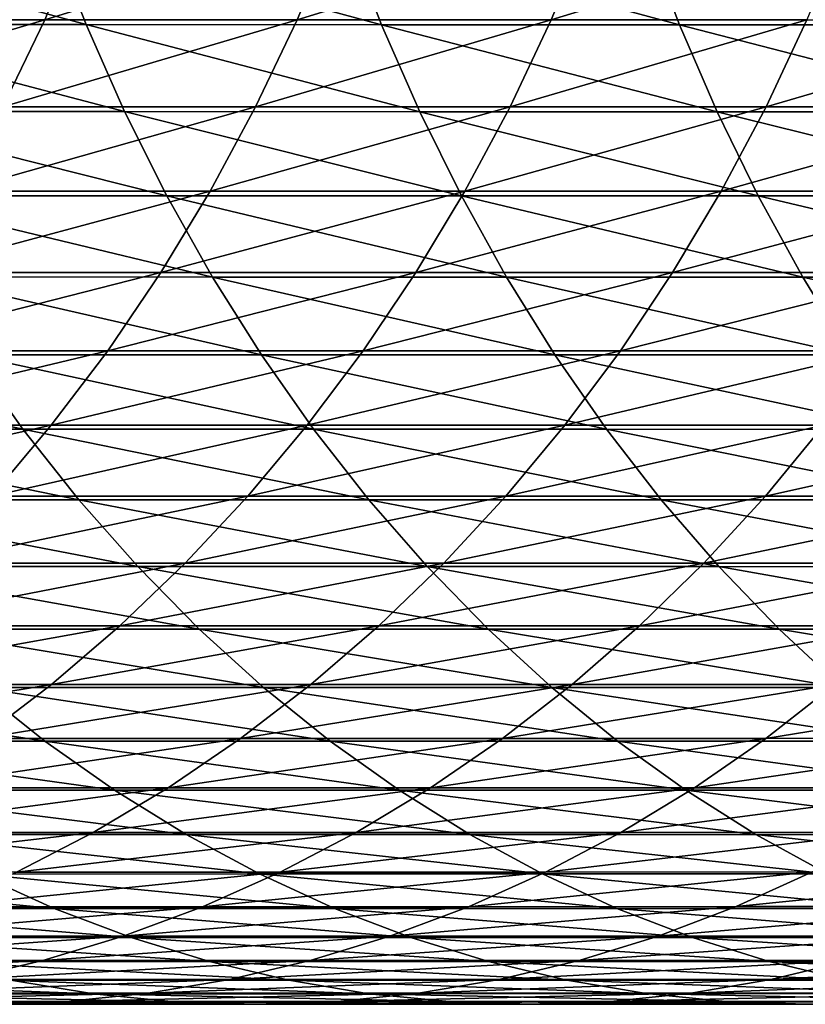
# Model space of a CAD drawing. Header units: metres. Extents: x -24 to 236, y -24 to 24.
# Tile 126 of 256: x 64.3 to 68.14, y -9 to -4.19. Entities that reach past the tile are written whole.
import ezdxf

# ---------------------------------------------------------------- set-up
doc = ezdxf.new("R2010")
doc.units = ezdxf.units.M
doc.layers.add('solid_10392024', color=7, linetype='CONTINUOUS')

msp = doc.modelspace()

# ---------------------------------------------------------------- linework, layer by layer
at = {"layer": 'solid_10392024'}
for points in [[(64.625267, -4.219167, 346.957031), (64.455536, -3.78214, 347.092194), (63.021744, -3.78211, 345.265045)], [(63.193356, -4.219134, 345.132294), (64.625267, -4.219167, 346.957031), (63.021744, -3.78211, 345.265045)], [(63.384392, -3.757446, 316.607452), (64.607643, -3.757524, 318.648193), (63.198811, -4.19514, 316.717285)], [(64.607643, -3.757524, 318.648193), (64.423302, -4.195227, 318.760101), (63.198811, -4.19514, 316.717285)], [(64.607643, -3.757524, 318.648193), (65.83905, -3.757589, 320.650787), (64.423302, -4.195227, 318.760101)], [(65.83905, -3.757589, 320.650787), (65.656006, -4.1953, 320.764801), (64.423302, -4.195227, 318.760101)], [(66.068291, -4.2193, 348.743195), (65.90052, -3.782259, 348.880768), (64.455536, -3.78214, 347.092194)], [(64.625267, -4.219167, 346.957031), (66.068291, -4.2193, 348.743195), (64.455536, -3.78214, 347.092194)], [(65.83905, -3.757589, 320.650787), (67.078339, -3.757631, 322.61496), (65.656006, -4.1953, 320.764801)], [(67.078339, -3.757631, 322.61496), (66.896629, -4.195347, 322.731079), (65.656006, -4.1953, 320.764801)], [(67.522377, -4.219505, 350.490448), (67.356644, -3.782443, 350.630493), (65.90052, -3.782259, 348.880768)], [(66.068291, -4.2193, 348.743195), (67.522377, -4.219505, 350.490448), (65.90052, -3.782259, 348.880768)], [(67.078339, -3.757631, 322.61496), (68.325211, -3.757643, 324.540375), (66.896629, -4.195347, 322.731079)], [(68.325211, -3.757643, 324.540375), (68.144913, -4.195361, 324.658691), (66.896629, -4.195347, 322.731079)], [(68.987488, -4.219735, 352.198547), (68.823875, -3.782649, 352.341095), (67.356644, -3.782443, 350.630493)], [(67.522377, -4.219505, 350.490448), (68.987488, -4.219735, 352.198547), (67.356644, -3.782443, 350.630493)], [(63.198811, -4.19514, 316.717285), (64.423302, -4.195227, 318.760101), (62.993092, -4.620505, 316.83902)], [(64.423302, -4.195227, 318.760101), (64.218956, -4.620601, 318.884125), (62.993092, -4.620505, 316.83902)], [(64.813278, -4.643794, 346.807343), (64.625267, -4.219167, 346.957031), (63.193356, -4.219134, 345.132294)], [(63.383453, -4.643758, 344.98526), (64.813278, -4.643794, 346.807343), (63.193356, -4.219134, 345.132294)], [(64.423302, -4.195227, 318.760101), (65.656006, -4.1953, 320.764801), (64.218956, -4.620601, 318.884125)], [(65.656006, -4.1953, 320.764801), (65.453087, -4.620681, 320.891174), (64.218956, -4.620601, 318.884125)], [(66.254135, -4.643941, 348.59079), (66.068291, -4.2193, 348.743195), (64.625267, -4.219167, 346.957031)], [(64.813278, -4.643794, 346.807343), (66.254135, -4.643941, 348.59079), (64.625267, -4.219167, 346.957031)], [(65.656006, -4.1953, 320.764801), (66.896629, -4.195347, 322.731079), (65.453087, -4.620681, 320.891174)], [(66.896629, -4.195347, 322.731079), (66.695206, -4.620733, 322.859833), (65.453087, -4.620681, 320.891174)], [(67.705963, -4.644166, 350.335327), (67.522377, -4.219505, 350.490448), (66.068291, -4.2193, 348.743195)], [(66.254135, -4.643941, 348.59079), (67.705963, -4.644166, 350.335327), (66.068291, -4.2193, 348.743195)], [(66.896629, -4.195347, 322.731079), (68.144913, -4.195361, 324.658691), (66.695206, -4.620733, 322.859833)], [(68.144913, -4.195361, 324.658691), (67.945038, -4.620748, 324.789825), (66.695206, -4.620733, 322.859833)], [(69.168716, -4.644419, 352.04068), (68.987488, -4.219735, 352.198547), (67.522377, -4.219505, 350.490448)], [(67.705963, -4.644166, 350.335327), (69.168716, -4.644419, 352.04068), (67.522377, -4.219505, 350.490448)], [(69.400558, -4.195339, 326.547333), (69.202309, -4.620724, 326.680908), (67.945038, -4.620748, 324.789825)], [(68.144913, -4.195361, 324.658691), (69.400558, -4.195339, 326.547333), (67.945038, -4.620748, 324.789825)], [(65.01902, -5.054772, 346.643524), (64.813278, -4.643794, 346.807343), (63.383453, -4.643758, 344.98526)], [(63.591469, -5.054733, 344.824341), (65.01902, -5.054772, 346.643524), (63.383453, -4.643758, 344.98526)], [(64.218956, -4.620601, 318.884125), (65.453087, -4.620681, 320.891174), (63.995205, -5.032394, 319.019958)], [(65.453087, -4.620681, 320.891174), (65.230904, -5.032482, 321.029541), (63.995205, -5.032394, 319.019958)], [(66.457504, -5.054933, 348.424042), (66.254135, -4.643941, 348.59079), (64.813278, -4.643794, 346.807343)], [(65.01902, -5.054772, 346.643524), (66.457504, -5.054933, 348.424042), (64.813278, -4.643794, 346.807343)], [(65.453087, -4.620681, 320.891174), (66.695206, -4.620733, 322.859833), (65.230904, -5.032482, 321.029541)], [(66.695206, -4.620733, 322.859833), (66.474655, -5.032538, 323.000793), (65.230904, -5.032482, 321.029541)], [(67.90686, -5.055178, 350.165588), (67.705963, -4.644166, 350.335327), (66.254135, -4.643941, 348.59079)], [(66.457504, -5.054933, 348.424042), (67.90686, -5.055178, 350.165588), (66.254135, -4.643941, 348.59079)], [(66.695206, -4.620733, 322.859833), (67.945038, -4.620748, 324.789825), (66.474655, -5.032538, 323.000793)], [(67.945038, -4.620748, 324.789825), (67.726189, -5.032555, 324.933411), (66.474655, -5.032538, 323.000793)], [(69.367035, -5.055452, 351.86795), (69.168716, -4.644419, 352.04068), (67.705963, -4.644166, 350.335327)], [(67.90686, -5.055178, 350.165588), (69.367035, -5.055452, 351.86795), (67.705963, -4.644166, 350.335327)], [(69.202309, -4.620724, 326.680908), (68.985237, -5.032528, 326.827148), (67.726189, -5.032555, 324.933411)], [(67.945038, -4.620748, 324.789825), (69.202309, -4.620724, 326.680908), (67.726189, -5.032555, 324.933411)], [(63.995205, -5.032394, 319.019958), (65.230904, -5.032482, 321.029541), (63.752708, -5.429397, 319.167145)], [(65.230904, -5.032482, 321.029541), (64.990105, -5.429492, 321.179504), (63.752708, -5.429397, 319.167145)], [(65.230904, -5.032482, 321.029541), (66.474655, -5.032538, 323.000793), (64.990105, -5.429492, 321.179504)], [(66.474655, -5.032538, 323.000793), (66.235626, -5.429553, 323.153564), (64.990105, -5.429492, 321.179504)], [(66.474655, -5.032538, 323.000793), (67.726189, -5.032555, 324.933411), (66.235626, -5.429553, 323.153564)], [(67.726189, -5.032555, 324.933411), (67.489006, -5.42957, 325.08905), (66.235626, -5.429553, 323.153564)], [(68.985237, -5.032528, 326.827148), (68.749969, -5.429542, 326.985657), (67.489006, -5.42957, 325.08905)], [(67.726189, -5.032555, 324.933411), (68.985237, -5.032528, 326.827148), (67.489006, -5.42957, 325.08905)], [(65.241875, -5.450895, 346.466064), (65.01902, -5.054772, 346.643524), (63.591469, -5.054733, 344.824341)], [(63.816795, -5.450853, 344.650024), (65.241875, -5.450895, 346.466064), (63.591469, -5.054733, 344.824341)], [(66.677788, -5.451067, 348.243378), (66.457504, -5.054933, 348.424042), (65.01902, -5.054772, 346.643524)], [(65.241875, -5.450895, 346.466064), (66.677788, -5.451067, 348.243378), (65.01902, -5.054772, 346.643524)], [(68.124474, -5.451332, 349.98172), (67.90686, -5.055178, 350.165588), (66.457504, -5.054933, 348.424042)], [(66.677788, -5.451067, 348.243378), (68.124474, -5.451332, 349.98172), (66.457504, -5.054933, 348.424042)], [(69.581856, -5.451628, 351.680817), (69.367035, -5.055452, 351.86795), (67.90686, -5.055178, 350.165588)], [(68.124474, -5.451332, 349.98172), (69.581856, -5.451628, 351.680817), (67.90686, -5.055178, 350.165588)], [(63.752708, -5.429397, 319.167145), (64.990105, -5.429492, 321.179504), (63.492172, -5.810443, 319.325317)], [(64.990105, -5.429492, 321.179504), (64.7314, -5.810544, 321.340637), (63.492172, -5.810443, 319.325317)], [(64.990105, -5.429492, 321.179504), (66.235626, -5.429553, 323.153564), (64.7314, -5.810544, 321.340637)], [(66.235626, -5.429553, 323.153564), (65.978821, -5.810609, 323.317688), (64.7314, -5.810544, 321.340637)], [(66.235626, -5.429553, 323.153564), (67.489006, -5.42957, 325.08905), (65.978821, -5.810609, 323.317688)], [(67.489006, -5.42957, 325.08905), (67.234177, -5.810628, 325.256256), (65.978821, -5.810609, 323.317688)], [(68.749969, -5.429542, 326.985657), (68.497208, -5.810598, 327.155975), (67.234177, -5.810628, 325.256256)], [(67.489006, -5.42957, 325.08905), (68.749969, -5.429542, 326.985657), (67.234177, -5.810628, 325.256256)], [(65.481201, -5.830997, 346.275513), (65.241875, -5.450895, 346.466064), (63.816795, -5.450853, 344.650024)], [(64.058777, -5.830952, 344.46286), (65.481201, -5.830997, 346.275513), (63.816795, -5.450853, 344.650024)], [(66.91436, -5.831182, 348.049408), (66.677788, -5.451067, 348.243378), (65.241875, -5.450895, 346.466064)], [(65.481201, -5.830997, 346.275513), (66.91436, -5.831182, 348.049408), (65.241875, -5.450895, 346.466064)], [(68.358162, -5.831464, 349.784271), (68.124474, -5.451332, 349.98172), (66.677788, -5.451067, 348.243378)], [(66.91436, -5.831182, 348.049408), (68.358162, -5.831464, 349.784271), (66.677788, -5.451067, 348.243378)], [(69.812546, -5.831781, 351.479858), (69.581856, -5.451628, 351.680817), (68.124474, -5.451332, 349.98172)], [(68.358162, -5.831464, 349.784271), (69.812546, -5.831781, 351.479858), (68.124474, -5.451332, 349.98172)], [(63.492172, -5.810443, 319.325317), (64.7314, -5.810544, 321.340637), (63.214371, -6.174412, 319.493927)], [(64.7314, -5.810544, 321.340637), (64.455544, -6.174519, 321.512421), (63.214371, -6.174412, 319.493927)], [(64.7314, -5.810544, 321.340637), (65.978821, -5.810609, 323.317688), (64.455544, -6.174519, 321.512421)], [(65.978821, -5.810609, 323.317688), (65.704994, -6.174588, 323.492706), (64.455544, -6.174519, 321.512421)], [(65.978821, -5.810609, 323.317688), (67.234177, -5.810628, 325.256256), (65.704994, -6.174588, 323.492706)], [(67.234177, -5.810628, 325.256256), (66.962463, -6.174609, 325.434509), (65.704994, -6.174588, 323.492706)], [(68.497208, -5.810598, 327.155975), (68.227692, -6.174576, 327.337555), (66.962463, -6.174609, 325.434509)], [(67.234177, -5.810628, 325.256256), (68.497208, -5.810598, 327.155975), (66.962463, -6.174609, 325.434509)], [(64.316689, -6.193913, 344.263336), (64.058777, -5.830952, 344.46286), (62.647163, -5.831007, 342.611725)], [(62.907787, -6.193972, 342.415771), (64.316689, -6.193913, 344.263336), (62.647163, -5.831007, 342.611725)], [(65.73629, -6.193961, 346.072388), (65.481201, -5.830997, 346.275513), (64.058777, -5.830952, 344.46286)], [(64.316689, -6.193913, 344.263336), (65.73629, -6.193961, 346.072388), (64.058777, -5.830952, 344.46286)], [(67.166504, -6.194158, 347.842651), (66.91436, -5.831182, 348.049408), (65.481201, -5.830997, 346.275513)], [(65.73629, -6.193961, 346.072388), (67.166504, -6.194158, 347.842651), (65.481201, -5.830997, 346.275513)], [(68.607239, -6.194458, 349.573822), (68.358162, -5.831464, 349.784271), (66.91436, -5.831182, 348.049408)], [(67.166504, -6.194158, 347.842651), (68.607239, -6.194458, 349.573822), (66.91436, -5.831182, 348.049408)], [(64.589783, -6.538671, 344.052094), (64.316689, -6.193913, 344.263336), (62.907787, -6.193972, 342.415771)], [(63.183754, -6.538733, 342.208282), (64.589783, -6.538671, 344.052094), (62.907787, -6.193972, 342.415771)], [(63.214371, -6.174412, 319.493927), (64.455544, -6.174519, 321.512421), (62.920116, -6.520234, 319.672546)], [(64.455544, -6.174519, 321.512421), (64.163345, -6.520347, 321.694397), (62.920116, -6.520234, 319.672546)], [(64.455544, -6.174519, 321.512421), (65.704994, -6.174588, 323.492706), (64.163345, -6.520347, 321.694397)], [(65.704994, -6.174588, 323.492706), (65.414948, -6.52042, 323.678101), (64.163345, -6.520347, 321.694397)], [(66.006393, -6.538722, 345.85733), (65.73629, -6.193961, 346.072388), (64.316689, -6.193913, 344.263336)], [(64.589783, -6.538671, 344.052094), (66.006393, -6.538722, 345.85733), (64.316689, -6.193913, 344.263336)], [(65.704994, -6.174588, 323.492706), (66.962463, -6.174609, 325.434509), (65.414948, -6.52042, 323.678101)], [(66.962463, -6.174609, 325.434509), (66.674652, -6.520442, 325.623352), (65.414948, -6.52042, 323.678101)], [(67.433487, -6.538929, 347.623718), (67.166504, -6.194158, 347.842651), (65.73629, -6.193961, 346.072388)], [(66.006393, -6.538722, 345.85733), (67.433487, -6.538929, 347.623718), (65.73629, -6.193961, 346.072388)], [(68.227692, -6.174576, 327.337555), (67.942215, -6.520408, 327.529907), (66.674652, -6.520442, 325.623352)], [(66.962463, -6.174609, 325.434509), (68.227692, -6.174576, 327.337555), (66.674652, -6.520442, 325.623352)], [(68.870979, -6.539246, 349.350983), (68.607239, -6.194458, 349.573822), (67.166504, -6.194158, 347.842651)], [(67.433487, -6.538929, 347.623718), (68.870979, -6.539246, 349.350983), (67.166504, -6.194158, 347.842651)], [(69.500412, -6.174496, 329.201538), (69.217369, -6.520323, 329.397461), (67.942215, -6.520408, 327.529907)], [(68.227692, -6.174576, 327.337555), (69.500412, -6.174496, 329.201538), (67.942215, -6.520408, 327.529907)], [(64.163345, -6.520347, 321.694397), (65.414948, -6.52042, 323.678101), (63.855675, -6.847012, 321.886017)], [(65.414948, -6.52042, 323.678101), (65.109535, -6.847088, 323.873322), (63.855675, -6.847012, 321.886017)], [(65.414948, -6.52042, 323.678101), (66.674652, -6.520442, 325.623352), (65.109535, -6.847088, 323.873322)], [(66.674652, -6.520442, 325.623352), (66.371597, -6.84711, 325.822205), (65.109535, -6.847088, 323.873322)], [(67.942215, -6.520408, 327.529907), (67.641609, -6.847075, 327.732452), (66.371597, -6.84711, 325.822205)], [(66.674652, -6.520442, 325.623352), (67.942215, -6.520408, 327.529907), (66.371597, -6.84711, 325.822205)], [(69.217369, -6.520323, 329.397461), (68.919327, -6.846986, 329.603729), (67.641609, -6.847075, 327.732452)], [(67.942215, -6.520408, 327.529907), (69.217369, -6.520323, 329.397461), (67.641609, -6.847075, 327.732452)], [(64.877251, -6.864211, 343.829712), (64.589783, -6.538671, 344.052094), (63.183754, -6.538733, 342.208282)], [(63.474247, -6.864276, 341.989868), (64.877251, -6.864211, 343.829712), (63.183754, -6.538733, 342.208282)], [(66.290718, -6.864264, 345.630951), (66.006393, -6.538722, 345.85733), (64.589783, -6.538671, 344.052094)], [(64.877251, -6.864211, 343.829712), (66.290718, -6.864264, 345.630951), (64.589783, -6.538671, 344.052094)], [(67.714531, -6.864482, 347.39325), (67.433487, -6.538929, 347.623718), (66.006393, -6.538722, 345.85733)], [(66.290718, -6.864264, 345.630951), (67.714531, -6.864482, 347.39325), (66.006393, -6.538722, 345.85733)], [(69.148605, -6.864815, 349.116394), (68.870979, -6.539246, 349.350983), (67.433487, -6.538929, 347.623718)], [(67.714531, -6.864482, 347.39325), (69.148605, -6.864815, 349.116394), (67.433487, -6.538929, 347.623718)], [(65.178253, -7.169577, 343.596893), (64.877251, -6.864211, 343.829712), (63.474247, -6.864276, 341.989868)], [(63.778416, -7.169644, 341.761169), (65.178253, -7.169577, 343.596893), (63.474247, -6.864276, 341.989868)], [(63.855675, -6.847012, 321.886017), (65.109535, -6.847088, 323.873322), (63.533428, -7.153552, 322.0867)], [(65.109535, -6.847088, 323.873322), (64.789658, -7.153632, 324.077759), (63.533428, -7.153552, 322.0867)], [(65.109535, -6.847088, 323.873322), (66.371597, -6.84711, 325.822205), (64.789658, -7.153632, 324.077759)], [(66.371597, -6.84711, 325.822205), (66.054184, -7.153656, 326.030457), (64.789658, -7.153632, 324.077759)], [(66.588417, -7.169632, 345.393921), (66.290718, -6.864264, 345.630951), (64.877251, -6.864211, 343.829712)], [(65.178253, -7.169577, 343.596893), (66.588417, -7.169632, 345.393921), (64.877251, -6.864211, 343.829712)], [(67.641609, -6.847075, 327.732452), (67.326775, -7.153618, 327.94458), (66.054184, -7.153656, 326.030457)], [(66.371597, -6.84711, 325.822205), (67.641609, -6.847075, 327.732452), (66.054184, -7.153656, 326.030457)], [(68.008804, -7.16986, 347.151947), (67.714531, -6.864482, 347.39325), (66.290718, -6.864264, 345.630951)], [(66.588417, -7.169632, 345.393921), (68.008804, -7.16986, 347.151947), (66.290718, -6.864264, 345.630951)], [(68.919327, -6.846986, 329.603729), (68.607162, -7.153525, 329.819763), (67.326775, -7.153618, 327.94458)], [(67.641609, -6.847075, 327.732452), (68.919327, -6.846986, 329.603729), (67.326775, -7.153618, 327.94458)], [(69.439301, -7.170208, 348.870789), (69.148605, -6.864815, 349.116394), (67.714531, -6.864482, 347.39325)], [(68.008804, -7.16986, 347.151947), (69.439301, -7.170208, 348.870789), (67.714531, -6.864482, 347.39325)], [(63.533428, -7.153552, 322.0867), (64.789658, -7.153632, 324.077759), (63.197552, -7.439068, 322.295898)], [(64.789658, -7.153632, 324.077759), (64.456253, -7.439151, 324.290863), (63.197552, -7.439068, 322.295898)], [(64.789658, -7.153632, 324.077759), (66.054184, -7.153656, 326.030457), (64.456253, -7.439151, 324.290863)], [(66.054184, -7.153656, 326.030457), (65.723351, -7.439176, 326.247528), (64.456253, -7.439151, 324.290863)], [(67.326775, -7.153618, 327.94458), (66.998619, -7.439137, 328.165649), (65.723351, -7.439176, 326.247528)], [(66.054184, -7.153656, 326.030457), (67.326775, -7.153618, 327.94458), (65.723351, -7.439176, 326.247528)], [(68.607162, -7.153525, 329.819763), (68.281807, -7.439041, 330.044952), (66.998619, -7.439137, 328.165649)], [(67.326775, -7.153618, 327.94458), (68.607162, -7.153525, 329.819763), (66.998619, -7.439137, 328.165649)], [(65.491905, -7.453871, 343.354248), (65.178253, -7.169577, 343.596893), (63.778416, -7.169644, 341.761169)], [(64.095367, -7.453941, 341.522858), (65.491905, -7.453871, 343.354248), (63.778416, -7.169644, 341.761169)], [(66.898636, -7.453929, 345.146912), (66.588417, -7.169632, 345.393921), (65.178253, -7.169577, 343.596893)], [(65.491905, -7.453871, 343.354248), (66.898636, -7.453929, 345.146912), (65.178253, -7.169577, 343.596893)], [(68.315437, -7.454165, 346.900513), (68.008804, -7.16986, 347.151947), (66.588417, -7.169632, 345.393921)], [(66.898636, -7.453929, 345.146912), (68.315437, -7.454165, 346.900513), (66.588417, -7.169632, 345.393921)], [(69.74221, -7.454527, 348.614868), (69.439301, -7.170208, 348.870789), (68.008804, -7.16986, 347.151947)], [(68.315437, -7.454165, 346.900513), (69.74221, -7.454527, 348.614868), (68.008804, -7.16986, 347.151947)], [(63.197552, -7.439068, 322.295898), (64.456253, -7.439151, 324.290863), (62.849041, -7.702721, 322.512939)], [(64.456253, -7.439151, 324.290863), (64.110298, -7.702807, 324.511963), (62.849041, -7.702721, 322.512939)], [(64.456253, -7.439151, 324.290863), (65.723351, -7.439176, 326.247528), (64.110298, -7.702807, 324.511963)], [(65.723351, -7.439176, 326.247528), (65.380066, -7.702832, 326.472778), (64.110298, -7.702807, 324.511963)], [(66.998619, -7.439137, 328.165649), (66.658119, -7.702792, 328.395081), (65.380066, -7.702832, 326.472778)], [(65.723351, -7.439176, 326.247528), (66.998619, -7.439137, 328.165649), (65.380066, -7.702832, 326.472778)], [(68.281807, -7.439041, 330.044952), (67.944199, -7.702692, 330.278625), (66.658119, -7.702792, 328.395081)], [(66.998619, -7.439137, 328.165649), (68.281807, -7.439041, 330.044952), (66.658119, -7.702792, 328.395081)], [(69.572662, -7.438901, 331.885132), (69.238083, -7.702548, 332.123108), (67.944199, -7.702692, 330.278625)], [(68.281807, -7.439041, 330.044952), (69.572662, -7.438901, 331.885132), (67.944199, -7.702692, 330.278625)], [(64.424164, -7.716331, 341.275665), (64.095367, -7.453941, 341.522858), (62.709141, -7.454079, 339.652985)], [(63.041225, -7.716474, 339.410217), (64.424164, -7.716331, 341.275665), (62.709141, -7.454079, 339.652985)], [(65.817276, -7.716259, 343.10257), (65.491905, -7.453871, 343.354248), (64.095367, -7.453941, 341.522858)], [(64.424164, -7.716331, 341.275665), (65.817276, -7.716259, 343.10257), (64.095367, -7.453941, 341.522858)], [(67.220444, -7.716318, 344.890656), (66.898636, -7.453929, 345.146912), (65.491905, -7.453871, 343.354248)], [(65.817276, -7.716259, 343.10257), (67.220444, -7.716318, 344.890656), (65.491905, -7.453871, 343.354248)], [(68.633537, -7.716563, 346.639679), (68.315437, -7.454165, 346.900513), (66.898636, -7.453929, 345.146912)], [(67.220444, -7.716318, 344.890656), (68.633537, -7.716563, 346.639679), (66.898636, -7.453929, 345.146912)], [(64.76384, -7.956042, 341.020264), (64.424164, -7.716331, 341.275665), (63.041225, -7.716474, 339.410217)], [(63.3843, -7.956189, 339.159393), (64.76384, -7.956042, 341.020264), (63.041225, -7.716474, 339.410217)], [(64.110298, -7.702807, 324.511963), (65.380066, -7.702832, 326.472778), (63.752815, -7.943823, 324.740448)], [(65.380066, -7.702832, 326.472778), (65.025345, -7.94385, 326.705505), (63.752815, -7.943823, 324.740448)], [(66.153419, -7.955967, 342.84256), (65.817276, -7.716259, 343.10257), (64.424164, -7.716331, 341.275665)], [(64.76384, -7.956042, 341.020264), (66.153419, -7.955967, 342.84256), (64.424164, -7.716331, 341.275665)], [(66.658119, -7.702792, 328.395081), (66.306267, -7.943808, 328.632141), (65.025345, -7.94385, 326.705505)], [(65.380066, -7.702832, 326.472778), (66.658119, -7.702792, 328.395081), (65.025345, -7.94385, 326.705505)], [(67.552902, -7.956028, 344.625946), (67.220444, -7.716318, 344.890656), (65.817276, -7.716259, 343.10257)], [(66.153419, -7.955967, 342.84256), (67.552902, -7.956028, 344.625946), (65.817276, -7.716259, 343.10257)], [(67.944199, -7.702692, 330.278625), (67.595345, -7.943705, 330.52005), (66.306267, -7.943808, 328.632141)], [(66.658119, -7.702792, 328.395081), (67.944199, -7.702692, 330.278625), (66.306267, -7.943808, 328.632141)], [(68.962166, -7.956281, 346.370209), (68.633537, -7.716563, 346.639679), (67.220444, -7.716318, 344.890656)], [(67.552902, -7.956028, 344.625946), (68.962166, -7.956281, 346.370209), (67.220444, -7.716318, 344.890656)], [(69.238083, -7.702548, 332.123108), (68.892342, -7.943556, 332.368988), (67.595345, -7.943705, 330.52005)], [(67.944199, -7.702692, 330.278625), (69.238083, -7.702548, 332.123108), (67.595345, -7.943705, 330.52005)], [(65.113403, -8.17237, 340.757446), (64.76384, -7.956042, 341.020264), (63.3843, -7.956189, 339.159393)], [(63.737354, -8.172521, 338.901276), (65.113403, -8.17237, 340.757446), (63.3843, -7.956189, 339.159393)], [(63.752815, -7.943823, 324.740448), (65.025345, -7.94385, 326.705505), (63.384853, -8.161492, 324.975647)], [(65.025345, -7.94385, 326.705505), (64.660217, -8.161519, 326.945099), (63.384853, -8.161492, 324.975647)], [(66.306267, -7.943808, 328.632141), (65.944099, -8.161477, 328.87616), (64.660217, -8.161519, 326.945099)], [(65.025345, -7.94385, 326.705505), (66.306267, -7.943808, 328.632141), (64.660217, -8.161519, 326.945099)], [(66.499344, -8.172293, 342.574951), (66.153419, -7.955967, 342.84256), (64.76384, -7.956042, 341.020264)], [(65.113403, -8.17237, 340.757446), (66.499344, -8.172293, 342.574951), (64.76384, -7.956042, 341.020264)], [(67.595345, -7.943705, 330.52005), (67.236259, -8.161371, 330.768585), (65.944099, -8.161477, 328.87616)], [(66.306267, -7.943808, 328.632141), (67.595345, -7.943705, 330.52005), (65.944099, -8.161477, 328.87616)], [(67.895042, -8.172356, 344.353516), (67.552902, -7.956028, 344.625946), (66.153419, -7.955967, 342.84256)], [(66.499344, -8.172293, 342.574951), (67.895042, -8.172356, 344.353516), (66.153419, -7.955967, 342.84256)], [(68.892342, -7.943556, 332.368988), (68.536469, -8.161219, 332.62207), (67.236259, -8.161371, 330.768585)], [(67.595345, -7.943705, 330.52005), (68.892342, -7.943556, 332.368988), (67.236259, -8.161371, 330.768585)], [(69.300354, -8.172615, 346.092896), (68.962166, -7.956281, 346.370209), (67.552902, -7.956028, 344.625946)], [(67.895042, -8.172356, 344.353516), (69.300354, -8.172615, 346.092896), (67.552902, -7.956028, 344.625946)], [(63.384853, -8.161492, 324.975647), (64.660217, -8.161519, 326.945099), (63.007492, -8.355175, 325.216827)], [(64.660217, -8.161519, 326.945099), (64.285767, -8.355203, 327.190765), (63.007492, -8.355175, 325.216827)], [(65.944099, -8.161477, 328.87616), (65.572678, -8.355159, 329.126404), (64.285767, -8.355203, 327.190765)], [(64.660217, -8.161519, 326.945099), (65.944099, -8.161477, 328.87616), (64.285767, -8.355203, 327.190765)], [(67.236259, -8.161371, 330.768585), (66.868004, -8.35505, 331.023468), (65.572678, -8.355159, 329.126404)], [(65.944099, -8.161477, 328.87616), (67.236259, -8.161371, 330.768585), (65.572678, -8.355159, 329.126404)], [(68.536469, -8.161219, 332.62207), (68.171509, -8.354894, 332.881622), (66.868004, -8.35505, 331.023468)], [(67.236259, -8.161371, 330.768585), (68.536469, -8.161219, 332.62207), (66.868004, -8.35505, 331.023468)], [(65.471825, -8.364678, 340.487976), (65.113403, -8.17237, 340.757446), (63.737354, -8.172521, 338.901276)], [(64.099358, -8.364833, 338.636627), (65.471825, -8.364678, 340.487976), (63.737354, -8.172521, 338.901276)], [(66.854034, -8.3646, 342.300598), (66.499344, -8.172293, 342.574951), (65.113403, -8.17237, 340.757446)], [(65.471825, -8.364678, 340.487976), (66.854034, -8.3646, 342.300598), (65.113403, -8.17237, 340.757446)], [(68.245842, -8.364664, 344.074188), (67.895042, -8.172356, 344.353516), (66.499344, -8.172293, 342.574951)], [(66.854034, -8.3646, 342.300598), (68.245842, -8.364664, 344.074188), (66.499344, -8.172293, 342.574951)], [(69.64711, -8.36493, 345.808533), (69.300354, -8.172615, 346.092896), (67.895042, -8.172356, 344.353516)], [(68.245842, -8.364664, 344.074188), (69.64711, -8.36493, 345.808533), (67.895042, -8.172356, 344.353516)], [(65.572678, -8.355159, 329.126404), (65.193108, -8.524284, 329.382141), (63.903095, -8.524329, 327.441864)], [(64.285767, -8.355203, 327.190765), (65.572678, -8.355159, 329.126404), (63.903095, -8.524329, 327.441864)], [(66.868004, -8.35505, 331.023468), (66.491653, -8.524174, 331.283936), (65.193108, -8.524284, 329.382141)], [(65.572678, -8.355159, 329.126404), (66.868004, -8.35505, 331.023468), (65.193108, -8.524284, 329.382141)], [(68.171509, -8.354894, 332.881622), (67.798531, -8.524014, 333.146912), (66.491653, -8.524174, 331.283936)], [(66.868004, -8.35505, 331.023468), (68.171509, -8.354894, 332.881622), (66.491653, -8.524174, 331.283936)], [(69.482979, -8.354718, 334.700684), (69.11351, -8.523835, 334.970795), (67.798531, -8.524014, 333.146912)], [(68.171509, -8.354894, 332.881622), (69.482979, -8.354718, 334.700684), (67.798531, -8.524014, 333.146912)], [(64.469238, -8.53256, 338.36618), (64.099358, -8.364833, 338.636627), (62.736771, -8.365008, 336.746796)], [(63.110165, -8.53274, 336.481262), (64.469238, -8.53256, 338.36618), (62.736771, -8.365008, 336.746796)], [(65.838051, -8.532403, 340.212616), (65.471825, -8.364678, 340.487976), (64.099358, -8.364833, 338.636627)], [(64.469238, -8.53256, 338.36618), (65.838051, -8.532403, 340.212616), (64.099358, -8.364833, 338.636627)], [(67.216446, -8.532323, 342.020233), (66.854034, -8.3646, 342.300598), (65.471825, -8.364678, 340.487976)], [(65.838051, -8.532403, 340.212616), (67.216446, -8.532323, 342.020233), (65.471825, -8.364678, 340.487976)], [(68.604286, -8.532389, 343.788788), (68.245842, -8.364664, 344.074188), (66.854034, -8.3646, 342.300598)], [(67.216446, -8.532323, 342.020233), (68.604286, -8.532389, 343.788788), (66.854034, -8.3646, 342.300598)], [(64.845917, -8.675211, 338.09082), (64.469238, -8.53256, 338.36618), (63.110165, -8.53274, 336.481262)], [(63.490417, -8.675393, 336.210815), (64.845917, -8.675211, 338.09082), (63.110165, -8.53274, 336.481262)], [(65.193108, -8.524284, 329.382141), (64.806488, -8.668357, 329.642639), (63.513317, -8.668403, 327.697601)], [(63.903095, -8.524329, 327.441864), (65.193108, -8.524284, 329.382141), (63.513317, -8.668403, 327.697601)], [(66.210999, -8.675051, 339.93222), (65.838051, -8.532403, 340.212616), (64.469238, -8.53256, 338.36618)], [(64.845917, -8.675211, 338.09082), (66.210999, -8.675051, 339.93222), (64.469238, -8.53256, 338.36618)], [(66.491653, -8.524174, 331.283936), (66.10833, -8.668244, 331.549225), (64.806488, -8.668357, 329.642639)], [(65.193108, -8.524284, 329.382141), (66.491653, -8.524174, 331.283936), (64.806488, -8.668357, 329.642639)], [(67.585518, -8.67497, 341.734741), (67.216446, -8.532323, 342.020233), (65.838051, -8.532403, 340.212616)], [(66.210999, -8.675051, 339.93222), (67.585518, -8.67497, 341.734741), (65.838051, -8.532403, 340.212616)], [(67.798531, -8.524014, 333.146912), (67.418633, -8.668082, 333.417084), (66.10833, -8.668244, 331.549225)], [(66.491653, -8.524174, 331.283936), (67.798531, -8.524014, 333.146912), (66.10833, -8.668244, 331.549225)], [(68.969315, -8.675036, 343.498138), (68.604286, -8.532389, 343.788788), (67.216446, -8.532323, 342.020233)], [(67.585518, -8.67497, 341.734741), (68.969315, -8.675036, 343.498138), (67.216446, -8.532323, 342.020233)], [(69.11351, -8.523835, 334.970795), (68.737183, -8.6679, 335.245911), (67.418633, -8.668082, 333.417084)], [(67.798531, -8.524014, 333.146912), (69.11351, -8.523835, 334.970795), (67.418633, -8.668082, 333.417084)], [(64.806488, -8.668357, 329.642639), (64.413963, -8.786953, 329.907104), (63.117588, -8.786999, 327.957245)], [(63.513317, -8.668403, 327.697601), (64.806488, -8.668357, 329.642639), (63.117588, -8.786999, 327.957245)], [(65.228279, -8.792364, 337.811249), (64.845917, -8.675211, 338.09082), (63.490417, -8.675393, 336.210815)], [(63.876415, -8.792549, 335.93631), (65.228279, -8.792364, 337.811249), (63.490417, -8.675393, 336.210815)], [(66.10833, -8.668244, 331.549225), (65.719147, -8.786839, 331.818573), (64.413963, -8.786953, 329.907104)], [(64.806488, -8.668357, 329.642639), (66.10833, -8.668244, 331.549225), (64.413963, -8.786953, 329.907104)], [(66.589584, -8.792202, 339.647583), (66.210999, -8.675051, 339.93222), (64.845917, -8.675211, 338.09082)], [(65.228279, -8.792364, 337.811249), (66.589584, -8.792202, 339.647583), (64.845917, -8.675211, 338.09082)], [(67.418633, -8.668082, 333.417084), (67.032928, -8.786674, 333.691406), (65.719147, -8.786839, 331.818573)], [(66.10833, -8.668244, 331.549225), (67.418633, -8.668082, 333.417084), (65.719147, -8.786839, 331.818573)], [(67.960159, -8.79212, 341.444946), (67.585518, -8.67497, 341.734741), (66.210999, -8.675051, 339.93222)], [(66.589584, -8.792202, 339.647583), (67.960159, -8.79212, 341.444946), (66.210999, -8.675051, 339.93222)], [(68.737183, -8.6679, 335.245911), (68.35511, -8.78649, 335.525269), (67.032928, -8.786674, 333.691406)], [(67.418633, -8.668082, 333.417084), (68.737183, -8.6679, 335.245911), (67.032928, -8.786674, 333.691406)], [(69.339851, -8.792188, 343.203125), (68.969315, -8.675036, 343.498138), (67.585518, -8.67497, 341.734741)], [(67.960159, -8.79212, 341.444946), (69.339851, -8.792188, 343.203125), (67.585518, -8.67497, 341.734741)], [(64.413963, -8.786953, 329.907104), (64.016685, -8.879724, 330.174774), (62.717064, -8.87977, 328.220032)], [(63.117588, -8.786999, 327.957245), (64.413963, -8.786953, 329.907104), (62.717064, -8.87977, 328.220032)], [(65.615211, -8.883677, 337.528381), (65.228279, -8.792364, 337.811249), (63.876415, -8.792549, 335.93631)], [(64.267014, -8.883863, 335.658508), (65.615211, -8.883677, 337.528381), (63.876415, -8.792549, 335.93631)], [(65.719147, -8.786839, 331.818573), (65.325249, -8.879609, 332.091217), (64.016685, -8.879724, 330.174774)], [(64.413963, -8.786953, 329.907104), (65.719147, -8.786839, 331.818573), (64.016685, -8.879724, 330.174774)], [(66.972679, -8.883513, 339.359528), (66.589584, -8.792202, 339.647583), (65.228279, -8.792364, 337.811249)], [(65.615211, -8.883677, 337.528381), (66.972679, -8.883513, 339.359528), (65.228279, -8.792364, 337.811249)], [(67.032928, -8.786674, 333.691406), (66.642555, -8.879442, 333.969025), (65.325249, -8.879609, 332.091217)], [(65.719147, -8.786839, 331.818573), (67.032928, -8.786674, 333.691406), (65.325249, -8.879609, 332.091217)], [(68.339272, -8.88343, 341.151672), (67.960159, -8.79212, 341.444946), (66.589584, -8.792202, 339.647583)], [(66.972679, -8.883513, 339.359528), (68.339272, -8.88343, 341.151672), (66.589584, -8.792202, 339.647583)], [(68.35511, -8.78649, 335.525269), (67.968407, -8.879256, 335.807983), (66.642555, -8.879442, 333.969025)], [(67.032928, -8.786674, 333.691406), (68.35511, -8.78649, 335.525269), (66.642555, -8.879442, 333.969025)], [(69.714806, -8.883498, 342.904572), (69.339851, -8.792188, 343.203125), (67.960159, -8.79212, 341.444946)], [(68.339272, -8.88343, 341.151672), (69.714806, -8.883498, 342.904572), (67.960159, -8.79212, 341.444946)], [(69.685478, -8.786328, 337.319916), (69.302597, -8.879092, 337.607758), (67.968407, -8.879256, 335.807983)], [(68.35511, -8.78649, 335.525269), (69.685478, -8.786328, 337.319916), (67.968407, -8.879256, 335.807983)], [(64.661072, -8.949068, 335.378235), (64.267014, -8.883863, 335.658508), (62.928265, -8.88403, 333.750153)], [(63.325882, -8.949235, 333.474976), (64.661072, -8.949068, 335.378235), (62.928265, -8.88403, 333.750153)], [(65.325249, -8.879609, 332.091217), (64.927795, -8.94628, 332.366272), (63.615818, -8.946397, 330.444885)], [(64.016685, -8.879724, 330.174774), (65.325249, -8.879609, 332.091217), (63.615818, -8.946397, 330.444885)], [(66.005562, -8.94888, 337.243011), (65.615211, -8.883677, 337.528381), (64.267014, -8.883863, 335.658508)], [(64.661072, -8.949068, 335.378235), (66.005562, -8.94888, 337.243011), (64.267014, -8.883863, 335.658508)], [(66.642555, -8.879442, 333.969025), (66.248657, -8.946114, 334.249176), (64.927795, -8.94628, 332.366272)], [(65.325249, -8.879609, 332.091217), (66.642555, -8.879442, 333.969025), (64.927795, -8.94628, 332.366272)], [(67.359177, -8.948715, 339.068939), (66.972679, -8.883513, 339.359528), (65.615211, -8.883677, 337.528381)], [(66.005562, -8.94888, 337.243011), (67.359177, -8.948715, 339.068939), (65.615211, -8.883677, 337.528381)], [(67.968407, -8.879256, 335.807983), (67.578209, -8.945925, 336.093231), (66.248657, -8.946114, 334.249176)], [(66.642555, -8.879442, 333.969025), (67.968407, -8.879256, 335.807983), (66.248657, -8.946114, 334.249176)], [(68.721741, -8.94863, 340.855835), (68.339272, -8.88343, 341.151672), (66.972679, -8.883513, 339.359528)], [(67.359177, -8.948715, 339.068939), (68.721741, -8.94863, 340.855835), (66.972679, -8.883513, 339.359528)], [(69.302597, -8.879092, 337.607758), (68.916267, -8.94576, 337.898224), (67.578209, -8.945925, 336.093231)], [(67.968407, -8.879256, 335.807983), (69.302597, -8.879092, 337.607758), (67.578209, -8.945925, 336.093231)], [(64.527954, -8.986659, 332.643005), (64.126907, -9.000626, 332.920593), (62.808056, -9.000742, 330.989105)], [(63.212547, -8.986775, 330.716583), (64.527954, -8.986659, 332.643005), (62.808056, -9.000742, 330.989105)], [(64.927795, -8.94628, 332.366272), (64.527954, -8.986659, 332.643005), (63.212547, -8.986775, 330.716583)], [(63.615818, -8.946397, 330.444885), (64.927795, -8.94628, 332.366272), (63.212547, -8.986775, 330.716583)], [(65.057434, -8.98797, 335.096344), (64.661072, -8.949068, 335.378235), (63.325882, -8.949235, 333.474976)], [(63.725822, -8.988139, 333.198181), (65.057434, -8.98797, 335.096344), (63.325882, -8.949235, 333.474976)], [(65.852394, -8.986491, 334.530975), (65.454933, -9.000457, 334.81366), (64.126907, -9.000626, 332.920593)], [(64.527954, -8.986659, 332.643005), (65.852394, -8.986491, 334.530975), (64.126907, -9.000626, 332.920593)], [(66.248657, -8.946114, 334.249176), (65.852394, -8.986491, 334.530975), (64.527954, -8.986659, 332.643005)], [(64.927795, -8.94628, 332.366272), (66.248657, -8.946114, 334.249176), (64.527954, -8.986659, 332.643005)], [(66.398193, -8.987782, 336.955933), (66.005562, -8.94888, 337.243011), (64.661072, -8.949068, 335.378235)], [(65.057434, -8.98797, 335.096344), (66.398193, -8.987782, 336.955933), (64.661072, -8.949068, 335.378235)], [(67.185677, -8.986302, 336.380219), (66.791954, -9.000268, 336.66806), (65.454933, -9.000457, 334.81366)], [(65.852394, -8.986491, 334.530975), (67.185677, -8.986302, 336.380219), (65.454933, -9.000457, 334.81366)], [(67.578209, -8.945925, 336.093231), (67.185677, -8.986302, 336.380219), (65.852394, -8.986491, 334.530975)], [(66.248657, -8.946114, 334.249176), (67.578209, -8.945925, 336.093231), (65.852394, -8.986491, 334.530975)], [(67.747925, -8.987616, 338.776672), (67.359177, -8.948715, 339.068939), (66.005562, -8.94888, 337.243011)], [(66.398193, -8.987782, 336.955933), (67.747925, -8.987616, 338.776672), (66.005562, -8.94888, 337.243011)], [(68.527618, -8.986136, 338.19046), (68.137787, -9.000102, 338.483551), (66.791954, -9.000268, 336.66806)], [(67.185677, -8.986302, 336.380219), (68.527618, -8.986136, 338.19046), (66.791954, -9.000268, 336.66806)], [(68.916267, -8.94576, 337.898224), (68.527618, -8.986136, 338.19046), (67.185677, -8.986302, 336.380219)], [(67.578209, -8.945925, 336.093231), (68.916267, -8.94576, 337.898224), (67.185677, -8.986302, 336.380219)], [(69.106445, -8.987532, 340.558228), (68.721741, -8.94863, 340.855835), (67.359177, -8.948715, 339.068939)], [(67.747925, -8.987616, 338.776672), (69.106445, -8.987532, 340.558228), (67.359177, -8.948715, 339.068939)], [(65.454933, -9.000457, 334.81366), (65.057434, -8.98797, 335.096344), (63.725822, -8.988139, 333.198181)], [(64.126907, -9.000626, 332.920593), (65.454933, -9.000457, 334.81366), (63.725822, -8.988139, 333.198181)], [(66.791954, -9.000268, 336.66806), (66.398193, -8.987782, 336.955933), (65.057434, -8.98797, 335.096344)], [(65.454933, -9.000457, 334.81366), (66.791954, -9.000268, 336.66806), (65.057434, -8.98797, 335.096344)], [(68.137787, -9.000102, 338.483551), (67.747925, -8.987616, 338.776672), (66.398193, -8.987782, 336.955933)], [(66.791954, -9.000268, 336.66806), (68.137787, -9.000102, 338.483551), (66.398193, -8.987782, 336.955933)], [(69.492249, -9.000017, 340.259796), (69.106445, -8.987532, 340.558228), (67.747925, -8.987616, 338.776672)], [(68.137787, -9.000102, 338.483551), (69.492249, -9.000017, 340.259796), (67.747925, -8.987616, 338.776672)]]:
    msp.add_3dface(points, dxfattribs=at)

doc.saveas('drawing.dxf')
